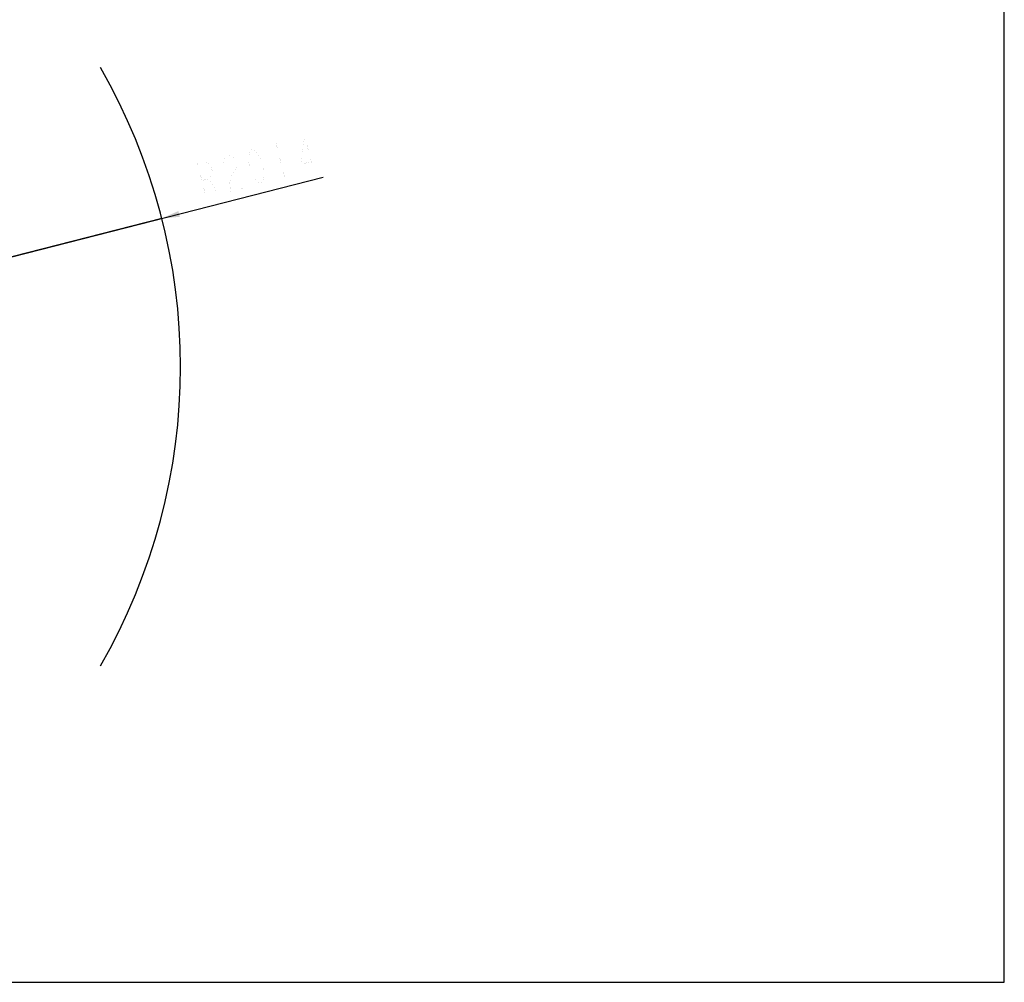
# Model space of a CAD drawing. Header units: millimetres. Extents: x 0 to 11890, y 0 to 8410.
# Tile 86 of 137: x 8574 to 11890, y 0 to 3241. Entities that reach past the tile are written whole.
import ezdxf

# ---------------------------------------------------------------- set-up
doc = ezdxf.new("R2010")
doc.units = ezdxf.units.MM
doc.header["$LTSCALE"] = 653.95
doc.layers.get('0').update_dxf_attribs({"linetype": 'CONTINUOUS'})
for name, color, linetype in [('ZUIDAYUNDONGDXF_CONTINUOUS_LINE', 7, 'CONTINUOUS'), ('ZUIDAYUNDONGFANWEI_DXF_FORMAT', 7, 'CONTINUOUS'), ('ZUIDAYUNDONGFANWEIDXF_DIMENSION', 7, 'CONTINUOUS')]:
    doc.layers.add(name, color=color, linetype=linetype)
doc.styles.get("Standard").update_dxf_attribs({"font": 'txt', "width": 0.7})
doc.dimstyles.new('DIMSTYLE_12', dxfattribs={"dimtxt": 120, "dimasz": 60, "dimexe": 1, "dimexo": 0, "dimtad": 1, "dimdec": 0, "dimdsep": 46, "dimtxsty": 'Standard', "dimblk": '_FILLED', "dimblk1": '_FILLED', "dimblk2": '_FILLED', "dimcen": 0.09, "dimclrt": 5, "dimazin": 2, "dimtp": 2, "dimtm": 2, "dimtfac": 1, "dimtdec": 0, "dimtofl": 0, "dimtmove": 0, "dimatfit": 3, "dimldrblk": '_FILLED', "dimfxl": 0, "dimtolj": 1, "dimarcsym": 0})

# ---------------------------------------------------------------- blocks, each defined once
blk = doc.blocks.new('_FILLED')
at = {"color": 0, "linetype": 'ByBlock'}
blk.add_solid([(0, 0), (-1, 0.167), (-1, -0.167)], dxfattribs=at)
blk = doc.blocks.new('*D21')
at = {"layer": 'ZUIDAYUNDONGFANWEIDXF_DIMENSION', "color": 2, "linetype": 'Continuous'}
for p, q in [((7101.5, 2072.4), (9596.6, 2711.2)), ((9052.9, 2572), (7101.5, 2072.4)), ((9052.9, 2572), (9052.9, 2572))]:
    blk.add_line(p, q, dxfattribs=at)
at = {"layer": 'ZUIDAYUNDONGFANWEIDXF_DIMENSION', "color": 2, "linetype": 'Continuous', "xscale": 60, "yscale": 60, "zscale": 60, "rotation": 194.361527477}
blk.add_blockref('_FILLED', (9052.9, 2572), dxfattribs=at)

msp = doc.modelspace()

# ---------------------------------------------------------------- linework, layer by layer
at = {"layer": 'ZUIDAYUNDONGDXF_CONTINUOUS_LINE', "color": 2, "linetype": 'Continuous'}
msp.add_arc((7101.466, 2072.359), 2014.34, 330, 30, dxfattribs=at)
at = {"layer": 'ZUIDAYUNDONGFANWEI_DXF_FORMAT', "color": 7, "linetype": 'Continuous'}
for p, q in [((11890, 0), (11890, 8410)), ((0, 0), (11890, 0))]:
    msp.add_line(p, q, dxfattribs=at)
at = {"layer": 'ZUIDAYUNDONGFANWEIDXF_DIMENSION', "color": 5, "linetype": 'Continuous', "const_width": 0.1}
for points in [[(9437.299, 2825.288), (9467.065, 2709.038)], [(9563.698, 2733.781), (9533.932, 2850.031), (9520.655, 2753.728), (9566.428, 2765.448)], [(9385.691, 2688.202), (9373.038, 2695.285), (9365.472, 2703.671), (9355.425, 2721.743), (9345.503, 2760.493), (9345.628, 2781.17), (9348.233, 2792.16), (9355.925, 2804.452), (9368.577, 2797.369), (9376.143, 2788.984), (9386.191, 2770.911), (9396.112, 2732.161), (9395.988, 2711.484), (9393.382, 2700.494), (9385.691, 2688.202)], [(9202.597, 2641.321), (9172.832, 2757.571), (9198.261, 2764.082), (9210.913, 2756.999), (9218.479, 2748.614), (9223.44, 2729.239), (9220.835, 2718.249), (9213.144, 2705.957), (9187.714, 2699.446)], [(9259.167, 2759.032), (9261.772, 2770.022), (9269.464, 2782.314), (9279.636, 2784.918), (9292.288, 2777.835), (9299.855, 2769.45), (9304.815, 2750.075), (9302.21, 2739.085), (9294.518, 2726.793), (9286.827, 2714.501), (9281.617, 2692.522), (9283.972, 2662.157), (9324.659, 2672.575)], [(9213.144, 2705.957), (9243.284, 2651.739)]]:
    msp.add_lwpolyline(points, dxfattribs=at)

# ---------------------------------------------------------------- dimensions: what is measured, and where the dimension line sits
at = {"layer": 'ZUIDAYUNDONGFANWEIDXF_DIMENSION', "color": 2, "linetype": 'Continuous'}
dim = msp.add_radius_dim(center=(7101.466, 2072.359), mpoint=(9052.853, 2572.012), text='R<>', dimstyle='DIMSTYLE_12', override={"dimpost": '<>'}, dxfattribs=at)
dim.commit()
dim.dimension.update_dxf_attribs({"geometry": '*D21', "text_midpoint": (9182.253, 2636.112), "dimtype": 164})

doc.saveas('drawing.dxf')
